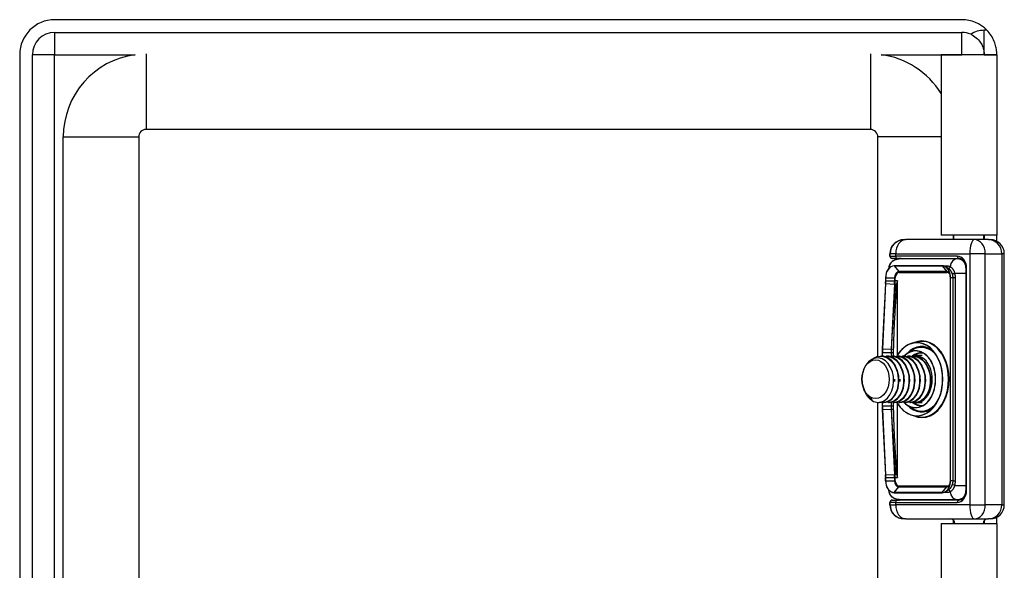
# Model space of a CAD drawing. Header units: inches. Extents: x 1.4 to 22.9, y 1.1 to 12.3.
# Tile 12 of 26: x 1.4 to 5.5, y 7.4 to 9.7. Entities that reach past the tile are written whole.
import ezdxf

# ---------------------------------------------------------------- set-up
doc = ezdxf.new("R2010")
doc.units = ezdxf.units.IN
doc.header["$MEASUREMENT"] = 0
doc.layers.add('Visible Edges(ANSI)', color=7, linetype='Continuous', lineweight=25)
doc.layers.add('Visible Tangent Edges(ANSI)', color=7, linetype='Continuous', lineweight=25)

msp = doc.modelspace()

# ---------------------------------------------------------------- linework, layer by layer
at = {"layer": 'Visible Edges(ANSI)'}
for p, q in [((5.2909, 9.7065), (1.5029, 9.7065)), ((1.5029, 9.6535), (5.2909, 9.6535)), ((1.3569, 9.5605), (1.3569, 3.8525)), ((1.4099, 3.8525), (1.4099, 9.5605)), ((5.4369, 9.5605), (5.2039, 9.5605)), ((5.2039, 9.5605), (5.2039, 8.808)), ((5.3839, 9.5605), (5.4369, 9.5605)), ((5.3839, 9.5605), (5.3839, 9.5605)), ((5.4369, 9.5605), (5.4369, 8.808)), ((5.4369, 9.5605), (5.4369, 9.5605)), ((1.5389, 4.1955), (1.5389, 9.2176)), ((1.8538, 9.2176), (1.8538, 7.0904)), ((4.9089, 9.2486), (1.8848, 9.2486)), ((4.9399, 8.3017), (4.9399, 9.2176)), ((5.4369, 8.808), (5.2039, 8.808)), ((5.2549, 8.808), (5.2549, 8.7892)), ((5.2579, 8.7892), (5.2579, 8.808)), ((5.3829, 8.7892), (5.3829, 8.808)), ((5.3839, 8.808), (5.3839, 8.7892)), ((5.4369, 8.7822), (5.4369, 8.808)), ((5.0493, 8.7892), (5.0495, 8.7892)), ((5.0505, 8.7892), (5.0495, 8.7892)), ((5.0505, 8.7892), (5.0563, 8.7892)), ((5.3429, 8.7892), (5.0563, 8.7892)), ((5.4014, 8.7892), (5.3429, 8.7892)), ((5.4014, 8.7892), (5.409, 8.7892)), ((4.9902, 8.7203), (4.9902, 8.7301)), ((4.9914, 8.7203), (4.9914, 8.7301)), ((5.468, 7.6829), (5.468, 8.7301)), ((5.0008, 8.7105), (5.0001, 8.7105)), ((5.0008, 8.7105), (5.0013, 8.7105)), ((5.0215, 8.7105), (5.0013, 8.7105)), ((5.2082, 8.6798), (5.0078, 8.6798)), ((5.0215, 8.7105), (5.2786, 8.7105)), ((5.2693, 8.7085), (5.0286, 8.7085)), ((5.2331, 8.6698), (5.2212, 8.6764)), ((5.2787, 8.7085), (5.2693, 8.7085)), ((5.2902, 8.7071), (5.2787, 8.7085)), ((5.3075, 8.6711), (5.3075, 7.742)), ((4.9719, 8.6054), (4.9587, 8.3335)), ((4.9722, 8.6169), (4.9719, 8.6054)), ((4.9722, 8.6298), (4.9722, 8.6169)), ((5.243, 7.7833), (5.243, 8.6298)), ((5.0839, 8.3571), (5.1037, 8.3621)), ((4.9587, 8.3335), (4.9583, 8.3179)), ((4.9583, 8.3179), (4.9583, 8.3028)), ((5.0625, 8.3143), (5.0826, 8.3274)), ((5.1245, 8.305), (5.0977, 8.305)), ((4.9515, 8.303), (4.9543, 8.303)), ((4.9738, 8.303), (4.9766, 8.303)), ((4.9961, 8.303), (4.9988, 8.303)), ((5.0183, 8.303), (5.0211, 8.303)), ((5.0406, 8.303), (5.0434, 8.303)), ((5.0629, 8.303), (5.0657, 8.303)), ((5.0851, 8.303), (5.0879, 8.303)), ((4.9099, 8.13), (4.9159, 8.1173)), ((4.9399, 5.3017), (4.9399, 8.1101)), ((4.9418, 8.1101), (4.9432, 8.1101)), ((4.9583, 8.1103), (4.9583, 8.0952)), ((4.9627, 8.1101), (4.9654, 8.1101)), ((4.9849, 8.1101), (4.9877, 8.1101)), ((5.0072, 8.1101), (5.01, 8.1101)), ((5.0295, 8.1101), (5.0323, 8.1101)), ((5.0517, 8.1101), (5.0545, 8.1101)), ((5.074, 8.1101), (5.0768, 8.1101)), ((5.0963, 8.1101), (5.0977, 8.1101)), ((5.1245, 8.1081), (5.0977, 8.1081)), ((4.9583, 8.0952), (4.9587, 8.0796)), ((4.9587, 8.0796), (4.9719, 7.8077)), ((5.0625, 8.0988), (5.0826, 8.0857)), ((5.0839, 8.056), (5.1037, 8.051)), ((4.9719, 7.8077), (4.9722, 7.7962)), ((4.9722, 7.7962), (4.9722, 7.7833)), ((5.0078, 7.7332), (5.2082, 7.7332)), ((5.2331, 7.7433), (5.2212, 7.7367)), ((4.9902, 7.6829), (4.9902, 7.6927)), ((4.9914, 7.6829), (4.9914, 7.6927)), ((5.0001, 7.7026), (5.0008, 7.7026)), ((5.0013, 7.7026), (5.0008, 7.7026)), ((5.0013, 7.7026), (5.0215, 7.7026)), ((5.2786, 7.7026), (5.0215, 7.7026)), ((5.0286, 7.7046), (5.2693, 7.7046)), ((5.2693, 7.7046), (5.2787, 7.7046)), ((5.2787, 7.7046), (5.2902, 7.706)), ((5.0495, 7.6238), (5.0493, 7.6238)), ((5.0495, 7.6238), (5.0505, 7.6238)), ((5.0563, 7.6238), (5.0505, 7.6238)), ((5.0563, 7.6238), (5.3429, 7.6238)), ((5.2549, 7.6187), (5.2549, 7.605)), ((5.3429, 7.6238), (5.4014, 7.6238)), ((5.3839, 7.6166), (5.3839, 7.605)), ((5.409, 7.6238), (5.4014, 7.6238)), ((5.4369, 7.605), (5.4369, 7.6309)), ((5.2039, 7.605), (5.4369, 7.605)), ((5.2039, 7.605), (5.2039, 5.808)), ((5.4369, 7.605), (5.4369, 5.808))]:
    msp.add_line(p, q, dxfattribs=at)
at = {"layer": 'Visible Edges(ANSI)', "flags": 128}
for points in [[(5.4369, 9.5605), (5.4369, 9.5608), (5.4369, 9.5615), (5.4369, 9.5627), (5.4369, 9.5644), (5.4368, 9.5666), (5.4366, 9.5692), (5.4364, 9.5723), (5.4361, 9.5758), (5.4356, 9.5797), (5.435, 9.584), (5.4341, 9.5887), (5.4331, 9.5936), (5.4317, 9.5989), (5.4302, 9.6043), (5.4283, 9.6099), (5.426, 9.6157), (5.4233, 9.6219), (5.4203, 9.6281), (5.4168, 9.6344), (5.413, 9.6405), (5.4089, 9.6465), (5.4046, 9.6521), (5.4001, 9.6574), (5.3954, 9.6625)], [(5.328, 9.6458), (5.3341, 9.6428), (5.34, 9.6395), (5.3456, 9.6357), (5.3509, 9.6316), (5.3558, 9.6271), (5.3603, 9.6225), (5.3643, 9.6176), (5.3679, 9.6126), (5.3711, 9.6075), (5.3739, 9.6025), (5.3762, 9.5976), (5.3781, 9.5927), (5.3797, 9.5881), (5.3809, 9.5837), (5.3819, 9.5797), (5.3826, 9.5759), (5.3831, 9.5725), (5.3834, 9.5695), (5.3837, 9.5669), (5.3838, 9.5647), (5.3839, 9.5629), (5.3839, 9.5616), (5.3839, 9.5608), (5.3839, 9.5605)], [(5.0078, 8.6798), (5.0008, 8.6789), (4.9941, 8.676), (4.988, 8.6714), (4.9826, 8.6651), (4.9782, 8.6575), (4.9749, 8.6489), (4.9729, 8.6395), (4.9722, 8.6298)], [(5.0286, 8.7085), (5.0208, 8.7078), (5.0133, 8.7058), (5.0061, 8.7025), (4.9996, 8.6979), (4.994, 8.6921), (4.9897, 8.6852), (4.9869, 8.6775), (4.9859, 8.6693)], [(5.026, 8.7105), (5.0341, 8.71), (5.042, 8.7085)], [(5.2212, 8.6764), (5.2148, 8.679), (5.2082, 8.6798)], [(5.3075, 8.6711), (5.3069, 8.6792), (5.305, 8.6869), (5.3021, 8.6939), (5.2983, 8.6998), (5.2938, 8.7045), (5.2889, 8.7079), (5.2838, 8.7098), (5.2786, 8.7105)], [(5.243, 8.6298), (5.2426, 8.6368), (5.2415, 8.6438), (5.2398, 8.6504), (5.2373, 8.6566)], [(5.0839, 8.3571), (5.0745, 8.3541), (5.0654, 8.3499), (5.0565, 8.3446), (5.048, 8.3382), (5.04, 8.3308), (5.0324, 8.3224), (5.0254, 8.3131), (5.019, 8.303)], [(5.0625, 8.3143), (5.0553, 8.309), (5.0485, 8.3027)], [(5.1123, 8.0905), (5.1194, 8.0927), (5.1263, 8.0958), (5.1329, 8.0998), (5.1394, 8.1045), (5.1455, 8.1101), (5.1512, 8.1163), (5.1565, 8.1233), (5.1614, 8.1308), (5.1659, 8.139), (5.1697, 8.1476), (5.1731, 8.1568), (5.1759, 8.1663), (5.178, 8.1761), (5.1796, 8.1861), (5.1806, 8.1963), (5.1809, 8.2065), (5.1806, 8.2168), (5.1796, 8.227), (5.178, 8.237), (5.1759, 8.2468), (5.1731, 8.2563), (5.1697, 8.2654), (5.1659, 8.2741), (5.1614, 8.2822), (5.1565, 8.2898), (5.1512, 8.2967), (5.1455, 8.303), (5.1394, 8.3085), (5.1329, 8.3133), (5.1263, 8.3172), (5.1194, 8.3203), (5.1123, 8.3226)], [(5.165, 8.0823), (5.175, 8.0936), (5.184, 8.1066), (5.1919, 8.1209), (5.1985, 8.1365), (5.2037, 8.1531), (5.2075, 8.1705), (5.2097, 8.1884), (5.2105, 8.2065), (5.2097, 8.2247), (5.2075, 8.2425), (5.2037, 8.2599), (5.1985, 8.2765), (5.1919, 8.2921), (5.184, 8.3065), (5.175, 8.3195), (5.165, 8.3308)], [(4.9681, 8.1176), (4.9803, 8.1279), (4.9905, 8.1418), (4.9985, 8.1586), (5.0037, 8.1775), (5.0058, 8.1977), (5.0048, 8.2182), (5.0007, 8.238), (4.9935, 8.2561), (4.9837, 8.2717), (4.9717, 8.2839), (4.958, 8.2921), (4.9434, 8.2959), (4.9285, 8.295), (4.9142, 8.2895), (4.9011, 8.2796), (4.89, 8.2659), (4.8814, 8.249), (4.8758, 8.2298), (4.8736, 8.2096), (4.8748, 8.1892), (4.8794, 8.1701), (4.8871, 8.1532), (4.8975, 8.1395), (4.9099, 8.13)], [(4.9164, 8.2907), (4.9268, 8.2971), (4.9378, 8.3012), (4.949, 8.3029), (4.9604, 8.3022), (4.9715, 8.2992), (4.9822, 8.2938), (4.9921, 8.2862), (5.0011, 8.2766), (5.0089, 8.2653), (5.0153, 8.2524), (5.0202, 8.2385), (5.0236, 8.2237), (5.0252, 8.2085), (5.0251, 8.1933), (5.0234, 8.1784), (5.02, 8.1642), (5.015, 8.151), (5.0087, 8.1393), (5.0012, 8.1292), (4.9926, 8.1211), (4.9832, 8.1151), (4.9733, 8.1114), (4.9631, 8.1101), (4.9529, 8.1112)], [(4.9654, 8.1101), (4.9739, 8.1109), (4.9822, 8.1134), (4.9901, 8.1174), (4.9977, 8.123), (5.0046, 8.13), (5.0109, 8.1383), (5.0163, 8.1478), (5.0208, 8.1583), (5.0243, 8.1696), (5.0267, 8.1816), (5.028, 8.1939), (5.0281, 8.2065), (5.027, 8.2191), (5.0248, 8.2315), (5.0215, 8.2434), (5.0171, 8.2548), (5.0117, 8.2652), (5.0053, 8.2747), (4.9981, 8.2831), (4.9903, 8.2901), (4.9818, 8.2956), (4.9729, 8.2997), (4.9637, 8.3022), (4.9543, 8.303)], [(4.964, 8.3021), (4.9743, 8.303), (4.9845, 8.3019), (4.9945, 8.2989), (5.0041, 8.294), (5.0131, 8.2873), (5.0214, 8.279), (5.0287, 8.2692), (5.035, 8.2581), (5.0401, 8.246), (5.044, 8.233), (5.0465, 8.2195), (5.0476, 8.2058), (5.0473, 8.1921), (5.0457, 8.1786), (5.0427, 8.1658), (5.0385, 8.1537), (5.0331, 8.1428), (5.0267, 8.1331), (5.0193, 8.125), (5.0113, 8.1185), (5.0026, 8.1138), (4.9936, 8.1109), (4.9844, 8.1101), (4.9752, 8.1112)], [(4.9877, 8.1101), (4.9961, 8.1109), (5.0044, 8.1134), (5.0124, 8.1174), (5.02, 8.123), (5.0269, 8.13), (5.0332, 8.1383), (5.0386, 8.1478), (5.0431, 8.1583), (5.0465, 8.1696), (5.049, 8.1816), (5.0502, 8.1939), (5.0503, 8.2065), (5.0493, 8.2191), (5.0471, 8.2315), (5.0438, 8.2434), (5.0394, 8.2548), (5.0339, 8.2652), (5.0276, 8.2747), (5.0204, 8.2831), (5.0125, 8.2901), (5.0041, 8.2956), (4.9952, 8.2997), (4.9859, 8.3022), (4.9766, 8.303)], [(4.9863, 8.3021), (4.9965, 8.303), (5.0068, 8.3019), (5.0168, 8.2989), (5.0264, 8.294), (5.0354, 8.2873), (5.0436, 8.279), (5.051, 8.2692), (5.0573, 8.2581), (5.0624, 8.246), (5.0662, 8.233), (5.0687, 8.2195), (5.0699, 8.2058), (5.0696, 8.1921), (5.068, 8.1786), (5.065, 8.1658), (5.0608, 8.1537), (5.0554, 8.1428), (5.0489, 8.1331), (5.0416, 8.125), (5.0335, 8.1185), (5.0249, 8.1138), (5.0159, 8.1109), (5.0067, 8.1101), (4.9975, 8.1112)], [(5.01, 8.1101), (5.0184, 8.1109), (5.0267, 8.1134), (5.0347, 8.1174), (5.0422, 8.123), (5.0492, 8.13), (5.0554, 8.1383), (5.0608, 8.1478), (5.0653, 8.1583), (5.0688, 8.1696), (5.0712, 8.1816), (5.0725, 8.1939), (5.0726, 8.2065), (5.0716, 8.2191), (5.0694, 8.2315), (5.066, 8.2434), (5.0616, 8.2548), (5.0562, 8.2652), (5.0499, 8.2747), (5.0427, 8.2831), (5.0348, 8.2901), (5.0263, 8.2956), (5.0174, 8.2997), (5.0082, 8.3022), (4.9988, 8.303)], [(5.0086, 8.3021), (5.0188, 8.303), (5.029, 8.3019), (5.039, 8.2989), (5.0486, 8.294), (5.0577, 8.2873), (5.0659, 8.279), (5.0733, 8.2692), (5.0795, 8.2581), (5.0847, 8.246), (5.0885, 8.233), (5.091, 8.2195), (5.0921, 8.2058), (5.0919, 8.1921), (5.0902, 8.1786), (5.0873, 8.1658), (5.083, 8.1537), (5.0776, 8.1428), (5.0712, 8.1331), (5.0639, 8.125), (5.0558, 8.1185), (5.0472, 8.1138), (5.0381, 8.1109), (5.0289, 8.1101), (5.0197, 8.1112)], [(5.0323, 8.1101), (5.0407, 8.1109), (5.049, 8.1134), (5.057, 8.1174), (5.0645, 8.123), (5.0715, 8.13), (5.0777, 8.1383), (5.0831, 8.1478), (5.0876, 8.1583), (5.0911, 8.1696), (5.0935, 8.1816), (5.0948, 8.1939), (5.0949, 8.2065), (5.0938, 8.2191), (5.0916, 8.2315), (5.0883, 8.2434), (5.0839, 8.2548), (5.0785, 8.2652), (5.0721, 8.2747), (5.065, 8.2831), (5.0571, 8.2901), (5.0486, 8.2956), (5.0397, 8.2997), (5.0305, 8.3022), (5.0211, 8.303)], [(5.0309, 8.3021), (5.0411, 8.303), (5.0513, 8.3019), (5.0613, 8.2989), (5.0709, 8.294), (5.0799, 8.2873), (5.0882, 8.279), (5.0955, 8.2692), (5.1018, 8.2581), (5.1069, 8.246), (5.1108, 8.233), (5.1133, 8.2195), (5.1144, 8.2058), (5.1141, 8.1921), (5.1125, 8.1786), (5.1095, 8.1658), (5.1053, 8.1537), (5.0999, 8.1428), (5.0935, 8.1331), (5.0862, 8.125), (5.0781, 8.1185), (5.0694, 8.1138), (5.0604, 8.1109), (5.0512, 8.1101), (5.042, 8.1112)], [(5.0545, 8.1101), (5.063, 8.1109), (5.0712, 8.1134), (5.0792, 8.1174), (5.0868, 8.123), (5.0937, 8.13), (5.1, 8.1383), (5.1054, 8.1478), (5.1099, 8.1583), (5.1134, 8.1696), (5.1158, 8.1816), (5.117, 8.1939), (5.1172, 8.2065), (5.1161, 8.2191), (5.1139, 8.2315), (5.1106, 8.2434), (5.1062, 8.2548), (5.1007, 8.2652), (5.0944, 8.2747), (5.0872, 8.2831), (5.0793, 8.2901), (5.0709, 8.2956), (5.062, 8.2997), (5.0528, 8.3022), (5.0434, 8.303)], [(5.0531, 8.3021), (5.0634, 8.303), (5.0736, 8.3019), (5.0836, 8.2989), (5.0932, 8.294), (5.1022, 8.2873), (5.1105, 8.279), (5.1178, 8.2692), (5.1241, 8.2581), (5.1292, 8.246), (5.133, 8.233), (5.1355, 8.2195), (5.1367, 8.2058), (5.1364, 8.1921), (5.1348, 8.1786), (5.1318, 8.1658), (5.1276, 8.1537), (5.1222, 8.1428), (5.1158, 8.1331), (5.1084, 8.125), (5.1003, 8.1185), (5.0917, 8.1138), (5.0827, 8.1109), (5.0735, 8.1101), (5.0643, 8.1112)], [(5.0768, 8.1101), (5.0852, 8.1109), (5.0935, 8.1134), (5.1015, 8.1174), (5.109, 8.123), (5.116, 8.13), (5.1222, 8.1383), (5.1277, 8.1478), (5.1321, 8.1583), (5.1356, 8.1696), (5.138, 8.1816), (5.1393, 8.1939), (5.1394, 8.2065), (5.1384, 8.2191), (5.1362, 8.2315), (5.1328, 8.2434), (5.1284, 8.2548), (5.123, 8.2652), (5.1167, 8.2747), (5.1095, 8.2831), (5.1016, 8.2901), (5.0932, 8.2956), (5.0842, 8.2997), (5.075, 8.3022), (5.0657, 8.303)], [(5.0754, 8.3021), (5.0856, 8.303), (5.0958, 8.3019), (5.1058, 8.2989), (5.1155, 8.294), (5.1245, 8.2873), (5.1327, 8.279), (5.1401, 8.2692), (5.1464, 8.2581), (5.1515, 8.246), (5.1553, 8.233), (5.1578, 8.2195), (5.1589, 8.2058), (5.1587, 8.1921), (5.157, 8.1786), (5.1541, 8.1658), (5.1499, 8.1537), (5.1445, 8.1428), (5.138, 8.1331), (5.1307, 8.125), (5.1226, 8.1185), (5.114, 8.1138), (5.1049, 8.1109), (5.0957, 8.1101), (5.0865, 8.1112)], [(5.124, 8.1176), (5.1306, 8.1224), (5.1368, 8.1283), (5.1424, 8.1353), (5.1475, 8.1432), (5.1518, 8.1519), (5.1555, 8.1613), (5.1583, 8.1713), (5.1603, 8.1818), (5.1615, 8.1926), (5.1618, 8.2036), (5.1612, 8.2146), (5.1597, 8.2255), (5.1573, 8.2362), (5.1541, 8.2465), (5.15, 8.2562), (5.1452, 8.2653), (5.1397, 8.2737), (5.1336, 8.2811), (5.1269, 8.2876), (5.1197, 8.2931), (5.1121, 8.2974), (5.1042, 8.3005), (5.0961, 8.3024), (5.0879, 8.303)], [(5.0058, 8.2065), (5.0058, 8.2061), (5.0058, 8.2057), (5.0058, 8.2053), (5.0059, 8.2049), (5.0059, 8.2044), (5.0059, 8.204), (5.0059, 8.2036), (5.0059, 8.2032), (5.0059, 8.2028), (5.0059, 8.2024), (5.0059, 8.2019), (5.0059, 8.2015), (5.0059, 8.2011), (5.0059, 8.2007), (5.0059, 8.2003), (5.0059, 8.1999), (5.0059, 8.1994), (5.0059, 8.199), (5.0059, 8.1986), (5.0058, 8.1982), (5.0058, 8.1978), (5.0058, 8.1974), (5.0058, 8.197), (5.0058, 8.1965)], [(5.0114, 8.1965), (5.0114, 8.1969), (5.0113, 8.1974), (5.0113, 8.1978), (5.0113, 8.1982), (5.0113, 8.1986), (5.0113, 8.199), (5.0113, 8.1994), (5.0113, 8.1999), (5.0113, 8.2003), (5.0113, 8.2007), (5.0113, 8.2011), (5.0113, 8.2015), (5.0113, 8.2019), (5.0113, 8.2024), (5.0113, 8.2028), (5.0113, 8.2032), (5.0113, 8.2036), (5.0113, 8.204), (5.0113, 8.2044), (5.0113, 8.2049), (5.0113, 8.2053), (5.0113, 8.2057), (5.0114, 8.2061), (5.0114, 8.2065)], [(5.0281, 8.2065), (5.0281, 8.2061), (5.0281, 8.2057), (5.0281, 8.2053), (5.0281, 8.2049), (5.0281, 8.2044), (5.0281, 8.204), (5.0282, 8.2036), (5.0282, 8.2032), (5.0282, 8.2028), (5.0282, 8.2024), (5.0282, 8.2019), (5.0282, 8.2015), (5.0282, 8.2011), (5.0282, 8.2007), (5.0282, 8.2003), (5.0282, 8.1999), (5.0282, 8.1994), (5.0281, 8.199), (5.0281, 8.1986), (5.0281, 8.1982), (5.0281, 8.1978), (5.0281, 8.1974), (5.0281, 8.197), (5.0281, 8.1965)], [(5.0336, 8.1965), (5.0336, 8.197), (5.0336, 8.1974), (5.0336, 8.1978), (5.0336, 8.1982), (5.0336, 8.1986), (5.0336, 8.199), (5.0336, 8.1994), (5.0336, 8.1999), (5.0336, 8.2003), (5.0335, 8.2007), (5.0335, 8.2011), (5.0335, 8.2015), (5.0335, 8.2019), (5.0335, 8.2024), (5.0336, 8.2028), (5.0336, 8.2032), (5.0336, 8.2036), (5.0336, 8.204), (5.0336, 8.2044), (5.0336, 8.2049), (5.0336, 8.2053), (5.0336, 8.2057), (5.0336, 8.2061), (5.0336, 8.2065)], [(5.0503, 8.2065), (5.0503, 8.2061), (5.0504, 8.2057), (5.0504, 8.2053), (5.0504, 8.2049), (5.0504, 8.2044), (5.0504, 8.204), (5.0504, 8.2036), (5.0504, 8.2032), (5.0504, 8.2028), (5.0504, 8.2023), (5.0504, 8.2019), (5.0504, 8.2015), (5.0504, 8.2011), (5.0504, 8.2007), (5.0504, 8.2003), (5.0504, 8.1999), (5.0504, 8.1994), (5.0504, 8.199), (5.0504, 8.1986), (5.0504, 8.1982), (5.0504, 8.1978), (5.0504, 8.1974), (5.0503, 8.1969), (5.0503, 8.1965)], [(5.0726, 8.2065), (5.0726, 8.2061), (5.0726, 8.2057), (5.0726, 8.2053), (5.0726, 8.2049), (5.0727, 8.2044), (5.0727, 8.204), (5.0727, 8.2036), (5.0727, 8.2032), (5.0727, 8.2028), (5.0727, 8.2024), (5.0727, 8.2019), (5.0727, 8.2015), (5.0727, 8.2011), (5.0727, 8.2007), (5.0727, 8.2003), (5.0727, 8.1999), (5.0727, 8.1994), (5.0727, 8.199), (5.0727, 8.1986), (5.0726, 8.1982), (5.0726, 8.1978), (5.0726, 8.1974), (5.0726, 8.1969), (5.0726, 8.1965)], [(5.0949, 8.2065), (5.0949, 8.2061), (5.0949, 8.2057), (5.0949, 8.2053), (5.0949, 8.2049), (5.0949, 8.2044), (5.0949, 8.204), (5.095, 8.2036), (5.095, 8.2032), (5.095, 8.2028), (5.095, 8.2024), (5.095, 8.2019), (5.095, 8.2015), (5.095, 8.2011), (5.095, 8.2007), (5.095, 8.2003), (5.095, 8.1999), (5.0949, 8.1994), (5.0949, 8.199), (5.0949, 8.1986), (5.0949, 8.1982), (5.0949, 8.1978), (5.0949, 8.1974), (5.0949, 8.197), (5.0949, 8.1965)], [(5.1172, 8.2065), (5.1172, 8.2061), (5.1172, 8.2057), (5.1172, 8.2053), (5.1172, 8.2049), (5.1172, 8.2044), (5.1172, 8.204), (5.1172, 8.2036), (5.1172, 8.2032), (5.1172, 8.2028), (5.1173, 8.2024), (5.1173, 8.2019), (5.1173, 8.2015), (5.1173, 8.2011), (5.1172, 8.2007), (5.1172, 8.2003), (5.1172, 8.1999), (5.1172, 8.1994), (5.1172, 8.199), (5.1172, 8.1986), (5.1172, 8.1982), (5.1172, 8.1978), (5.1172, 8.1974), (5.1172, 8.197), (5.1171, 8.1965)], [(5.1394, 8.2065), (5.1394, 8.2061), (5.1395, 8.2057), (5.1395, 8.2053), (5.1395, 8.2049), (5.1395, 8.2044), (5.1395, 8.204), (5.1395, 8.2036), (5.1395, 8.2032), (5.1395, 8.2028), (5.1395, 8.2024), (5.1395, 8.2019), (5.1395, 8.2015), (5.1395, 8.2011), (5.1395, 8.2007), (5.1395, 8.2003), (5.1395, 8.1999), (5.1395, 8.1994), (5.1395, 8.199), (5.1395, 8.1986), (5.1395, 8.1982), (5.1395, 8.1978), (5.1395, 8.1974), (5.1394, 8.197), (5.1394, 8.1965)], [(4.9159, 8.1173), (4.9144, 8.1182), (4.913, 8.1192), (4.9115, 8.1203), (4.9101, 8.1214), (4.9087, 8.1225), (4.9073, 8.1237), (4.9059, 8.125), (4.9046, 8.1263), (4.9033, 8.1277), (4.902, 8.1291), (4.9007, 8.1305), (4.8995, 8.132), (4.8983, 8.1336), (4.8971, 8.1352), (4.8959, 8.1368), (4.8948, 8.1385), (4.8937, 8.1402), (4.8927, 8.142), (4.8916, 8.1438), (4.8906, 8.1457), (4.8896, 8.1476), (4.8887, 8.1495), (4.8878, 8.1514), (4.8869, 8.1534)], [(4.9432, 8.1101), (4.9442, 8.1101), (4.9453, 8.1101), (4.9464, 8.1102), (4.9474, 8.1103), (4.9485, 8.1104), (4.9496, 8.1105), (4.9506, 8.1107), (4.9517, 8.1109), (4.9527, 8.1111), (4.9538, 8.1114), (4.9549, 8.1117), (4.9559, 8.112), (4.9569, 8.1123), (4.958, 8.1126), (4.959, 8.113), (4.9601, 8.1134), (4.9611, 8.1139), (4.9621, 8.1143), (4.9631, 8.1148), (4.9641, 8.1153), (4.9651, 8.1158), (4.9661, 8.1164), (4.9671, 8.117), (4.9681, 8.1176)], [(5.0185, 8.1109), (5.0249, 8.1006), (5.032, 8.0912), (5.0396, 8.0826), (5.0477, 8.0751), (5.0562, 8.0686), (5.0652, 8.0632), (5.0744, 8.059), (5.0839, 8.056)], [(5.0486, 8.1102), (5.0553, 8.104), (5.0625, 8.0988)], [(4.9722, 7.7833), (4.9729, 7.7735), (4.9749, 7.7642), (4.9782, 7.7555), (4.9826, 7.7479), (4.988, 7.7417), (4.9941, 7.737), (5.0008, 7.7342), (5.0078, 7.7332)], [(5.2373, 7.7564), (5.2398, 7.7626), (5.2415, 7.7693), (5.2426, 7.7762), (5.243, 7.7833)], [(5.0286, 7.7046), (5.0208, 7.7052), (5.0133, 7.7072), (5.0061, 7.7105), (4.9996, 7.7151), (4.994, 7.7209), (4.9897, 7.7278), (4.9869, 7.7356), (4.9859, 7.7438)], [(5.2082, 7.7332), (5.2148, 7.7341), (5.2212, 7.7367)], [(5.2786, 7.7026), (5.2838, 7.7032), (5.2889, 7.7052), (5.2938, 7.7085), (5.2983, 7.7132), (5.3021, 7.7192), (5.305, 7.7262), (5.3069, 7.7339), (5.3075, 7.742)], [(5.026, 7.7026), (5.0341, 7.7031), (5.042, 7.7046)]]:
    msp.add_lwpolyline(points, dxfattribs=at)
at = {"layer": 'Visible Edges(ANSI)'}
for centre, radius, start, end in [((1.5029, 9.5605), 0.146, 90, 180), ((5.2909, 9.5605), 0.146, 44.2898, 90), ((1.5029, 9.5605), 0.093, 90, 180), ((5.2909, 9.5605), 0.093, 66.476, 90), ((1.8848, 9.2176), 0.346, 97.5509, 180), ((4.9089, 9.2176), 0.346, 31.5061, 82.4491), ((1.8848, 9.2176), 0.031, 90, 180), ((4.9089, 9.2176), 0.031, 0, 90), ((5.0493, 8.7301), 0.0591, 90, 180), ((5.0505, 8.7301), 0.0591, 90, 180), ((5.409, 8.7301), 0.0591, 0, 90), ((5.0001, 8.7203), 0.00984, 180, 270), ((5.0013, 8.7203), 0.00984, 180, 270), ((5.0001, 7.6927), 0.00984, 90, 180), ((5.0013, 7.6927), 0.00984, 90, 180), ((5.0493, 7.6829), 0.0591, 180, 270), ((5.0505, 7.6829), 0.0591, 180, 270), ((5.409, 7.6829), 0.0591, 270, 0), ((5.2416, 7.6042), 0.0197, 2.5104, 90), ((5.3991, 7.6042), 0.0197, 90, 177.4896)]:
    msp.add_arc(centre, radius, start, end, dxfattribs=at)
for centre, major_axis, start_param, end_param in [((5.0977, 8.2065), (0, -0.0984), 6.064213, 9.626048), ((5.0977, 8.2065), (0, -0.0984), 4.767443, 4.770887), ((4.9418, 8.2065), (0, -0.0965), 5.894413, 6.679811), ((5.0977, 8.2065), (0, -0.0965), 0, 0.396626)]:
    msp.add_ellipse(centre, major_axis=major_axis, ratio=0.707107, start_param=start_param, end_param=end_param, dxfattribs=at)
msp.add_ellipse((4.9306, 8.2065), major_axis=(0, 0.0807), ratio=0.707107, dxfattribs=at)
at = {"layer": 'Visible Tangent Edges(ANSI)'}
for p, q in [((5.3954, 9.6625), (5.3839, 9.6625)), ((5.3839, 9.5605), (5.3839, 9.6625)), ((1.5029, 9.6535), (1.5029, 9.5605)), ((5.2909, 9.5605), (5.2909, 9.6535)), ((1.5029, 9.5605), (1.4099, 9.5605)), ((1.5029, 9.5605), (1.8394, 9.5605)), ((1.5029, 3.8525), (1.5029, 9.5605)), ((1.8848, 9.5635), (1.8848, 9.2486)), ((4.9089, 9.5635), (4.9089, 9.2486)), ((4.9544, 9.5605), (5.2909, 9.5605)), ((5.3839, 9.5605), (5.2909, 9.5605)), ((5.2909, 9.5605), (5.2909, 9.5605)), ((1.5389, 9.2176), (1.8538, 9.2176)), ((5.2039, 9.2176), (4.9399, 9.2176)), ((4.9911, 8.7301), (4.9902, 8.7301)), ((4.9902, 8.7203), (4.9911, 8.7203)), ((4.9911, 8.7301), (4.9914, 8.7301)), ((4.9911, 8.7203), (4.9911, 8.7301)), ((4.9914, 8.7203), (4.9911, 8.7203)), ((5.0145, 8.7301), (4.9914, 8.7301)), ((4.9914, 8.7203), (5.0145, 8.7203)), ((5.0145, 8.7301), (5.3234, 8.7301)), ((5.0145, 8.7203), (5.0145, 8.7301)), ((5.2717, 8.7203), (5.0145, 8.7203)), ((5.3885, 8.7301), (5.3234, 8.7301)), ((5.3234, 8.7301), (5.3234, 7.6829)), ((5.3885, 8.7301), (5.4573, 8.7301)), ((5.3885, 7.6829), (5.3885, 8.7301)), ((5.468, 8.7301), (5.4573, 8.7301)), ((5.4573, 8.7301), (5.4573, 7.6829)), ((5.0076, 8.6792), (5.208, 8.6792)), ((5.0076, 8.6792), (5.0274, 8.6556)), ((5.208, 8.6792), (5.2279, 8.6556)), ((5.2298, 8.6781), (5.2175, 8.6781)), ((5.2279, 8.6556), (5.0274, 8.6556)), ((5.0286, 8.652), (5.2291, 8.652)), ((5.2614, 8.6494), (5.3075, 8.6494)), ((5.3104, 8.6711), (5.3075, 8.6711)), ((5.3104, 7.742), (5.3104, 8.6711)), ((4.9724, 8.6054), (4.9591, 8.3335)), ((4.9726, 8.6298), (4.9722, 8.6298)), ((4.9726, 8.6169), (4.9722, 8.6169)), ((4.9724, 8.6054), (5.0089, 8.6034)), ((4.9726, 8.6298), (4.9726, 8.6169)), ((4.9726, 8.6298), (5.0092, 8.6298)), ((4.9726, 8.6169), (5.0092, 8.6169)), ((5.0089, 8.6034), (4.9956, 8.3315)), ((5.0092, 8.6298), (5.0129, 8.6298)), ((5.0092, 8.6298), (5.0092, 8.6169)), ((5.0092, 8.6169), (5.0129, 8.6169)), ((5.0108, 8.5657), (5.0126, 8.6033)), ((5.0126, 8.6033), (5.0179, 8.6033)), ((5.0129, 8.6169), (5.0129, 8.6298)), ((5.0219, 8.6169), (5.0129, 8.6169)), ((5.0219, 8.3078), (5.0219, 8.6169)), ((5.243, 8.6298), (5.2437, 8.6298)), ((5.2437, 7.7833), (5.2437, 8.6298)), ((5.2527, 8.6298), (5.2437, 8.6298)), ((5.2527, 8.6298), (5.2527, 7.7833)), ((5.264, 8.6298), (5.2527, 8.6298)), ((5.264, 7.7833), (5.264, 8.6298)), ((4.9587, 8.3179), (4.9583, 8.3179)), ((4.9587, 8.3179), (4.9587, 8.3028)), ((4.9587, 8.3179), (4.9953, 8.3179)), ((4.9591, 8.3335), (4.9956, 8.3315)), ((4.9953, 8.3179), (4.9956, 8.3179)), ((4.9953, 8.3179), (4.9953, 8.303)), ((4.9956, 8.3179), (5.0057, 8.3179)), ((4.9956, 8.3179), (4.9956, 8.303)), ((5.0057, 8.3025), (5.0057, 8.3179)), ((4.9587, 8.1102), (4.9587, 8.0952)), ((4.9953, 8.1107), (4.9953, 8.0952)), ((4.9956, 8.1108), (4.9956, 8.0952)), ((5.0057, 8.0952), (5.0057, 8.1101)), ((5.0219, 7.7962), (5.0219, 8.1052)), ((4.9587, 8.0952), (4.9583, 8.0952)), ((4.9587, 8.0952), (4.9953, 8.0952)), ((4.9591, 8.0796), (4.9956, 8.0815)), ((4.9591, 8.0796), (4.9724, 7.8077)), ((4.9953, 8.0952), (4.9956, 8.0952)), ((4.9956, 8.0952), (5.0057, 8.0952)), ((4.9956, 8.0815), (5.0089, 7.8096)), ((5.0126, 7.8097), (5.0108, 7.8474)), ((4.9726, 7.7962), (4.9722, 7.7962)), ((4.9726, 7.7833), (4.9722, 7.7833)), ((4.9724, 7.8077), (5.0089, 7.8096)), ((4.9726, 7.7962), (5.0092, 7.7962)), ((4.9726, 7.7833), (4.9726, 7.7962)), ((4.9726, 7.7833), (5.0092, 7.7833)), ((5.0092, 7.7962), (5.0129, 7.7962)), ((5.0092, 7.7962), (5.0092, 7.7833)), ((5.0092, 7.7833), (5.0129, 7.7833)), ((5.0179, 7.8097), (5.0126, 7.8097)), ((5.0129, 7.7962), (5.0219, 7.7962)), ((5.0129, 7.7833), (5.0129, 7.7962)), ((5.243, 7.7833), (5.2437, 7.7833)), ((5.2527, 7.7833), (5.2437, 7.7833)), ((5.2527, 7.7833), (5.264, 7.7833)), ((5.0076, 7.7339), (5.0274, 7.7575)), ((5.208, 7.7339), (5.0076, 7.7339)), ((5.0274, 7.7575), (5.2279, 7.7575)), ((5.2291, 7.7611), (5.0286, 7.7611)), ((5.208, 7.7339), (5.2279, 7.7575)), ((5.2175, 7.7349), (5.2298, 7.7349)), ((5.2614, 7.7636), (5.3075, 7.7636)), ((5.3104, 7.742), (5.3075, 7.742)), ((4.9911, 7.6927), (4.9902, 7.6927)), ((4.9911, 7.6927), (4.9914, 7.6927)), ((4.9911, 7.6829), (4.9911, 7.6927)), ((5.0145, 7.6927), (4.9914, 7.6927)), ((5.0145, 7.6927), (5.2717, 7.6927)), ((5.0145, 7.6829), (5.0145, 7.6927)), ((4.9902, 7.6829), (4.9911, 7.6829)), ((4.9914, 7.6829), (4.9911, 7.6829)), ((4.9914, 7.6829), (5.0145, 7.6829)), ((5.3234, 7.6829), (5.0145, 7.6829)), ((5.3234, 7.6829), (5.3885, 7.6829)), ((5.4573, 7.6829), (5.3885, 7.6829)), ((5.4573, 7.6829), (5.468, 7.6829))]:
    msp.add_line(p, q, dxfattribs=at)
at = {"layer": 'Visible Tangent Edges(ANSI)', "flags": 128}
for points in [[(4.9865, 8.6699), (4.9866, 8.6726), (4.987, 8.6753), (4.9875, 8.6779), (4.9883, 8.6806), (4.9892, 8.6831), (4.9903, 8.6855), (4.9916, 8.6879), (4.993, 8.6902), (4.9946, 8.6923), (4.9963, 8.6944), (4.9982, 8.6963), (5.0001, 8.6981), (5.0022, 8.6997), (5.0043, 8.7012), (5.0065, 8.7026), (5.0088, 8.7038), (5.0111, 8.7049), (5.0136, 8.7059), (5.016, 8.7067), (5.0185, 8.7073), (5.021, 8.7078), (5.0235, 8.7082), (5.0261, 8.7084), (5.0286, 8.7085)], [(5.043, 8.7085), (5.0423, 8.7087), (5.0416, 8.7088), (5.0409, 8.709), (5.0402, 8.7091), (5.0395, 8.7092), (5.0388, 8.7094), (5.0381, 8.7095), (5.0374, 8.7096), (5.0367, 8.7097), (5.036, 8.7098), (5.0353, 8.7099), (5.0346, 8.71), (5.0339, 8.7101), (5.0331, 8.7101), (5.0324, 8.7102), (5.0317, 8.7102), (5.031, 8.7103), (5.0303, 8.7103), (5.0296, 8.7104), (5.0288, 8.7104), (5.0281, 8.7104), (5.0274, 8.7105), (5.0267, 8.7105), (5.026, 8.7105)], [(5.2418, 8.6757), (5.2414, 8.6759), (5.2409, 8.6761), (5.2404, 8.6763), (5.2399, 8.6764), (5.2395, 8.6766), (5.239, 8.6768), (5.2385, 8.6769), (5.238, 8.677), (5.2375, 8.6772), (5.237, 8.6773), (5.2365, 8.6774), (5.236, 8.6775), (5.2355, 8.6776), (5.235, 8.6777), (5.2345, 8.6778), (5.234, 8.6778), (5.2335, 8.6779), (5.2329, 8.678), (5.2324, 8.678), (5.2319, 8.6781), (5.2314, 8.6781), (5.2309, 8.6781), (5.2304, 8.6781), (5.2298, 8.6781)], [(5.2614, 8.6494), (5.261, 8.6509), (5.2605, 8.6524), (5.2599, 8.6539), (5.2594, 8.6554), (5.2588, 8.6568), (5.2581, 8.6582), (5.2575, 8.6596), (5.2568, 8.6609), (5.256, 8.6622), (5.2553, 8.6635), (5.2544, 8.6647), (5.2536, 8.6659), (5.2527, 8.667), (5.2518, 8.6681), (5.2509, 8.6691), (5.25, 8.67), (5.249, 8.671), (5.248, 8.6718), (5.247, 8.6726), (5.246, 8.6733), (5.245, 8.674), (5.2439, 8.6746), (5.2429, 8.6752), (5.2418, 8.6757)], [(5.2331, 8.6698), (5.234, 8.6693), (5.2349, 8.6687), (5.2358, 8.6681), (5.2366, 8.6675), (5.2375, 8.6668), (5.2383, 8.666), (5.2391, 8.6652), (5.24, 8.6644), (5.2407, 8.6635), (5.2415, 8.6626), (5.2423, 8.6617), (5.243, 8.6607), (5.2437, 8.6597), (5.2444, 8.6586), (5.2451, 8.6576), (5.2457, 8.6564), (5.2463, 8.6553), (5.2469, 8.6541), (5.2475, 8.6529), (5.2481, 8.6517), (5.2486, 8.6504), (5.2491, 8.6492), (5.2496, 8.6479), (5.25, 8.6466)], [(5.25, 8.6466), (5.2502, 8.6459), (5.2504, 8.6452), (5.2506, 8.6445), (5.2508, 8.6439), (5.251, 8.6432), (5.2512, 8.6425), (5.2513, 8.6418), (5.2515, 8.6411), (5.2517, 8.6404), (5.2518, 8.6397), (5.2519, 8.639), (5.252, 8.6383), (5.2522, 8.6376), (5.2523, 8.6369), (5.2523, 8.6362), (5.2524, 8.6355), (5.2525, 8.6348), (5.2526, 8.634), (5.2526, 8.6333), (5.2527, 8.6326), (5.2527, 8.6319), (5.2527, 8.6312), (5.2527, 8.6305), (5.2527, 8.6298)], [(5.264, 8.6298), (5.264, 8.6306), (5.264, 8.6314), (5.264, 8.6323), (5.264, 8.6331), (5.2639, 8.6339), (5.2639, 8.6348), (5.2638, 8.6356), (5.2637, 8.6365), (5.2636, 8.6373), (5.2636, 8.6381), (5.2635, 8.639), (5.2634, 8.6398), (5.2632, 8.6406), (5.2631, 8.6414), (5.263, 8.6423), (5.2628, 8.6431), (5.2627, 8.6439), (5.2625, 8.6447), (5.2624, 8.6455), (5.2622, 8.6463), (5.262, 8.6471), (5.2618, 8.6479), (5.2616, 8.6487), (5.2614, 8.6494)], [(5.0219, 8.6169), (5.0218, 8.6163), (5.0216, 8.6157), (5.0214, 8.6152), (5.0213, 8.6146), (5.0211, 8.614), (5.021, 8.6135), (5.0208, 8.6129), (5.0206, 8.6123), (5.0205, 8.6118), (5.0203, 8.6112), (5.0201, 8.6106), (5.02, 8.6101), (5.0198, 8.6095), (5.0196, 8.6089), (5.0195, 8.6084), (5.0193, 8.6078), (5.0191, 8.6073), (5.0189, 8.6067), (5.0188, 8.6061), (5.0186, 8.6056), (5.0184, 8.605), (5.0182, 8.6044), (5.0181, 8.6039), (5.0179, 8.6033)], [(5.0202, 8.6022), (5.0203, 8.6028), (5.0203, 8.6034), (5.0204, 8.6041), (5.0205, 8.6047), (5.0206, 8.6053), (5.0206, 8.6059), (5.0207, 8.6065), (5.0208, 8.6071), (5.0209, 8.6077), (5.0209, 8.6083), (5.021, 8.6089), (5.0211, 8.6095), (5.0212, 8.6101), (5.0212, 8.6108), (5.0213, 8.6114), (5.0214, 8.612), (5.0214, 8.6126), (5.0215, 8.6132), (5.0216, 8.6138), (5.0216, 8.6144), (5.0217, 8.615), (5.0218, 8.6156), (5.0218, 8.6162), (5.0219, 8.6169)], [(5.0108, 8.5657), (5.0101, 8.5559), (5.0094, 8.5462), (5.0087, 8.5365), (5.008, 8.5268), (5.0073, 8.5171), (5.0066, 8.5073), (5.0059, 8.4976), (5.0052, 8.4879), (5.0046, 8.4781), (5.0039, 8.4684), (5.0032, 8.4586), (5.0026, 8.4488), (5.0019, 8.4391), (5.0013, 8.4293), (5.0007, 8.4195), (5.0001, 8.4098), (4.9996, 8.4), (4.999, 8.3902), (4.9985, 8.3804), (4.9979, 8.3706), (4.9974, 8.3609), (4.9969, 8.3511), (4.9964, 8.3413), (4.9959, 8.3315)], [(5.0058, 8.3308), (5.0061, 8.3405), (5.0063, 8.3503), (5.0066, 8.3601), (5.0069, 8.3699), (5.0072, 8.3796), (5.0075, 8.3894), (5.0079, 8.3992), (5.0083, 8.4089), (5.0087, 8.4187), (5.0091, 8.4285), (5.0096, 8.4382), (5.0101, 8.448), (5.0106, 8.4577), (5.0111, 8.4674), (5.0117, 8.4772), (5.0123, 8.4869), (5.0129, 8.4966), (5.0135, 8.5063), (5.0141, 8.516), (5.0147, 8.5257), (5.0153, 8.5355), (5.0159, 8.5452), (5.0165, 8.5549), (5.0171, 8.5646)], [(4.9959, 8.3315), (4.9959, 8.3309), (4.9958, 8.3304), (4.9958, 8.3298), (4.9958, 8.3292), (4.9958, 8.3287), (4.9958, 8.3281), (4.9957, 8.3275), (4.9957, 8.327), (4.9957, 8.3264), (4.9957, 8.3258), (4.9957, 8.3253), (4.9956, 8.3247), (4.9956, 8.3241), (4.9956, 8.3235), (4.9956, 8.323), (4.9956, 8.3224), (4.9956, 8.3218), (4.9956, 8.3213), (4.9956, 8.3207), (4.9956, 8.3201), (4.9956, 8.3196), (4.9956, 8.319), (4.9956, 8.3184), (4.9956, 8.3179)], [(5.0057, 8.3179), (5.0057, 8.3184), (5.0057, 8.3189), (5.0057, 8.3195), (5.0057, 8.32), (5.0057, 8.3205), (5.0057, 8.3211), (5.0057, 8.3216), (5.0057, 8.3222), (5.0057, 8.3227), (5.0057, 8.3232), (5.0057, 8.3238), (5.0057, 8.3243), (5.0057, 8.3248), (5.0057, 8.3254), (5.0057, 8.3259), (5.0058, 8.3265), (5.0058, 8.327), (5.0058, 8.3275), (5.0058, 8.3281), (5.0058, 8.3286), (5.0058, 8.3291), (5.0058, 8.3297), (5.0058, 8.3302), (5.0058, 8.3308)], [(4.9956, 8.0952), (4.9956, 8.0946), (4.9956, 8.0941), (4.9956, 8.0935), (4.9956, 8.0929), (4.9956, 8.0923), (4.9956, 8.0918), (4.9956, 8.0912), (4.9956, 8.0906), (4.9956, 8.0901), (4.9956, 8.0895), (4.9956, 8.0889), (4.9956, 8.0884), (4.9957, 8.0878), (4.9957, 8.0872), (4.9957, 8.0867), (4.9957, 8.0861), (4.9957, 8.0855), (4.9958, 8.085), (4.9958, 8.0844), (4.9958, 8.0838), (4.9958, 8.0832), (4.9958, 8.0827), (4.9959, 8.0821), (4.9959, 8.0816)], [(4.9959, 8.0816), (4.9964, 8.0718), (4.9969, 8.062), (4.9974, 8.0522), (4.9979, 8.0424), (4.9985, 8.0326), (4.999, 8.0229), (4.9996, 8.0131), (5.0002, 8.0033), (5.0008, 7.9935), (5.0014, 7.9838), (5.002, 7.974), (5.0026, 7.9642), (5.0033, 7.9545), (5.0039, 7.9447), (5.0046, 7.935), (5.0053, 7.9252), (5.006, 7.9155), (5.0066, 7.9057), (5.0073, 7.896), (5.008, 7.8863), (5.0087, 7.8765), (5.0094, 7.8668), (5.0101, 7.8571), (5.0108, 7.8474)], [(5.0058, 8.0823), (5.0058, 8.0828), (5.0058, 8.0834), (5.0058, 8.0839), (5.0058, 8.0844), (5.0058, 8.085), (5.0058, 8.0855), (5.0058, 8.086), (5.0058, 8.0866), (5.0057, 8.0871), (5.0057, 8.0877), (5.0057, 8.0882), (5.0057, 8.0887), (5.0057, 8.0893), (5.0057, 8.0898), (5.0057, 8.0903), (5.0057, 8.0909), (5.0057, 8.0914), (5.0057, 8.092), (5.0057, 8.0925), (5.0057, 8.093), (5.0057, 8.0936), (5.0057, 8.0941), (5.0057, 8.0947), (5.0057, 8.0952)], [(5.0171, 7.8485), (5.0165, 7.8582), (5.0159, 7.8679), (5.0153, 7.8776), (5.0147, 7.8873), (5.0141, 7.897), (5.0135, 7.9067), (5.0129, 7.9165), (5.0124, 7.9262), (5.0118, 7.9359), (5.0112, 7.9457), (5.0107, 7.9554), (5.0102, 7.9651), (5.0097, 7.9749), (5.0092, 7.9846), (5.0088, 7.9944), (5.0083, 8.0041), (5.0079, 8.0139), (5.0076, 8.0236), (5.0072, 8.0334), (5.0069, 8.0432), (5.0066, 8.053), (5.0063, 8.0627), (5.0061, 8.0725), (5.0058, 8.0823)], [(5.0179, 7.8097), (5.0181, 7.8092), (5.0182, 7.8086), (5.0184, 7.8081), (5.0186, 7.8075), (5.0188, 7.8069), (5.0189, 7.8064), (5.0191, 7.8058), (5.0193, 7.8052), (5.0195, 7.8047), (5.0196, 7.8041), (5.0198, 7.8035), (5.02, 7.803), (5.0201, 7.8024), (5.0203, 7.8018), (5.0205, 7.8013), (5.0206, 7.8007), (5.0208, 7.8002), (5.021, 7.7996), (5.0211, 7.799), (5.0213, 7.7985), (5.0214, 7.7979), (5.0216, 7.7973), (5.0218, 7.7968), (5.0219, 7.7962)], [(5.0219, 7.7962), (5.0218, 7.7968), (5.0218, 7.7974), (5.0217, 7.798), (5.0216, 7.7986), (5.0216, 7.7993), (5.0215, 7.7999), (5.0214, 7.8005), (5.0214, 7.8011), (5.0213, 7.8017), (5.0212, 7.8023), (5.0212, 7.8029), (5.0211, 7.8035), (5.021, 7.8041), (5.0209, 7.8047), (5.0209, 7.8053), (5.0208, 7.806), (5.0207, 7.8066), (5.0206, 7.8072), (5.0206, 7.8078), (5.0205, 7.8084), (5.0204, 7.809), (5.0203, 7.8096), (5.0203, 7.8102), (5.0202, 7.8108)], [(5.2527, 7.7833), (5.2527, 7.7826), (5.2527, 7.7819), (5.2527, 7.7812), (5.2527, 7.7804), (5.2526, 7.7797), (5.2526, 7.779), (5.2525, 7.7783), (5.2524, 7.7776), (5.2524, 7.7769), (5.2523, 7.7762), (5.2522, 7.7755), (5.252, 7.7748), (5.2519, 7.774), (5.2518, 7.7733), (5.2517, 7.7726), (5.2515, 7.7719), (5.2513, 7.7713), (5.2512, 7.7706), (5.251, 7.7699), (5.2508, 7.7692), (5.2506, 7.7685), (5.2504, 7.7678), (5.2502, 7.7672), (5.25, 7.7665)], [(5.2614, 7.7636), (5.2616, 7.7644), (5.2618, 7.7652), (5.262, 7.766), (5.2622, 7.7668), (5.2624, 7.7676), (5.2625, 7.7684), (5.2627, 7.7692), (5.2628, 7.77), (5.263, 7.7708), (5.2631, 7.7716), (5.2632, 7.7724), (5.2634, 7.7733), (5.2635, 7.7741), (5.2636, 7.7749), (5.2637, 7.7758), (5.2637, 7.7766), (5.2638, 7.7774), (5.2639, 7.7783), (5.2639, 7.7791), (5.264, 7.78), (5.264, 7.7808), (5.264, 7.7816), (5.264, 7.7825), (5.264, 7.7833)], [(5.0286, 7.7046), (5.0261, 7.7046), (5.0235, 7.7049), (5.021, 7.7052), (5.0185, 7.7057), (5.016, 7.7064), (5.0136, 7.7072), (5.0111, 7.7081), (5.0088, 7.7092), (5.0065, 7.7105), (5.0043, 7.7118), (5.0022, 7.7133), (5.0001, 7.715), (4.9982, 7.7168), (4.9963, 7.7187), (4.9946, 7.7207), (4.993, 7.7229), (4.9916, 7.7252), (4.9903, 7.7275), (4.9892, 7.73), (4.9883, 7.7325), (4.9875, 7.7351), (4.987, 7.7378), (4.9866, 7.7405), (4.9865, 7.7432)], [(5.2298, 7.7349), (5.2304, 7.7349), (5.2309, 7.735), (5.2314, 7.735), (5.2319, 7.735), (5.2324, 7.735), (5.2329, 7.7351), (5.2335, 7.7351), (5.234, 7.7352), (5.2345, 7.7353), (5.235, 7.7354), (5.2355, 7.7354), (5.236, 7.7355), (5.2365, 7.7356), (5.237, 7.7358), (5.2375, 7.7359), (5.238, 7.736), (5.2385, 7.7362), (5.239, 7.7363), (5.2395, 7.7365), (5.2399, 7.7366), (5.2404, 7.7368), (5.2409, 7.737), (5.2414, 7.7372), (5.2418, 7.7374)], [(5.25, 7.7665), (5.2496, 7.7652), (5.2491, 7.7639), (5.2486, 7.7626), (5.2481, 7.7614), (5.2475, 7.7601), (5.2469, 7.7589), (5.2463, 7.7577), (5.2457, 7.7566), (5.2451, 7.7555), (5.2444, 7.7544), (5.2437, 7.7534), (5.243, 7.7523), (5.2423, 7.7514), (5.2415, 7.7504), (5.2407, 7.7495), (5.2399, 7.7487), (5.2391, 7.7478), (5.2383, 7.747), (5.2375, 7.7463), (5.2366, 7.7456), (5.2358, 7.7449), (5.2349, 7.7443), (5.234, 7.7438), (5.2331, 7.7433)], [(5.2418, 7.7374), (5.2429, 7.7379), (5.2439, 7.7384), (5.2449, 7.739), (5.246, 7.7397), (5.247, 7.7405), (5.248, 7.7413), (5.249, 7.7421), (5.2499, 7.743), (5.2509, 7.744), (5.2518, 7.745), (5.2527, 7.7461), (5.2536, 7.7472), (5.2544, 7.7483), (5.2552, 7.7495), (5.256, 7.7508), (5.2568, 7.7521), (5.2575, 7.7534), (5.2581, 7.7548), (5.2588, 7.7562), (5.2594, 7.7577), (5.2599, 7.7591), (5.2605, 7.7606), (5.261, 7.7621), (5.2614, 7.7636)], [(5.026, 7.7026), (5.0267, 7.7026), (5.0274, 7.7026), (5.0281, 7.7026), (5.0288, 7.7026), (5.0296, 7.7027), (5.0303, 7.7027), (5.031, 7.7028), (5.0317, 7.7028), (5.0324, 7.7029), (5.0331, 7.7029), (5.0339, 7.703), (5.0346, 7.7031), (5.0353, 7.7032), (5.036, 7.7033), (5.0367, 7.7034), (5.0374, 7.7035), (5.0381, 7.7036), (5.0388, 7.7037), (5.0395, 7.7038), (5.0402, 7.704), (5.0409, 7.7041), (5.0416, 7.7042), (5.0423, 7.7044), (5.043, 7.7046)]]:
    msp.add_lwpolyline(points, dxfattribs=at)
at = {"layer": 'Visible Tangent Edges(ANSI)'}
msp.add_arc((5.3839, 9.5605), 0.1019, 90, 123.238, dxfattribs=at)
for centre, major_axis, ratio, start_param, end_param in [((5.0495, 8.7301), (0, 0.0591), 0.989396, 0, 1.570796), ((5.0563, 8.7301), (0, 0.0591), 0.707107, 0, 1.570796), ((5.3429, 8.7301), (0, -0.0591), 0.329904, 3.141593, 4.712389), ((5.3429, 8.7301), (0, 0.0591), 0.771846, 4.712389, 6.283185), ((5.4014, 8.7301), (0, 0.0591), 0.945519, 4.712389, 6.283185), ((5.0008, 8.7203), (0, -0.00984), 0.989396, 4.712389, 6.283185), ((5.0215, 8.7203), (0, -0.00984), 0.707107, 4.712389, 6.283185), ((5.2786, 8.7203), (0, -0.00984), 0.707107, 4.712389, 6.283185), ((5.2717, 8.6711), (0, 0.0492), 0.786728, 4.712389, 6.283185), ((5.0076, 8.6298), (0, 0.0494), 0.707107, 0, 1.570796), ((5.0078, 8.6795), (0, 0.000394), 0.707107, 0, 2.443461), ((5.2082, 8.6795), (0, 0.000394), 0.707107, 0, 2.443461), ((5.208, 8.6298), (0, 0.0494), 0.707107, 5.287559, 6.283185), ((5.2083, 8.6298), (0, 0.0501), 0.707107, 4.712389, 5.910658), ((5.2244, 8.6799), (0, 0.00787), 0.707107, 3.661865, 4.481951), ((5.2364, 8.677), (-0.00364, -0.00698), 0.706159, 0.024476, 1.746068), ((5.2693, 8.6691), (0, 0.0394), 0.707107, 0, 1.403248), ((5.2693, 8.6494), (0, 0.0591), 0.892589, 5.662554, 6.283185), ((5.2787, 8.6494), (0, -0.0591), 0.866123, 2.9093, 3.141593), ((5.0274, 8.6298), (0, 0.0258), 0.707107, 0, 1.570796), ((5.0286, 8.6298), (0, 0.0222), 0.707107, 0, 1.570796), ((5.0253, 8.652), (0, -0.00472), 0.707107, 1.570796, 2.443461), ((5.2258, 8.652), (0, -0.00472), 0.707107, 1.570796, 2.443461), ((5.2279, 8.6298), (0, 0.0258), 0.707107, 5.538068, 6.283185), ((5.2291, 8.6298), (0, 0.0222), 0.707107, 5.353545, 6.283185), ((5.2567, 8.6494), (-0.00749, -0.00244), 0.222705, 0.389168, 2.170584), ((4.9723, 8.6053), (-0.000393, 0.000019), 0.04865, 4.626309, 6.283185), ((4.8545, 8.6169), (0, -0.1671), 0.707107, 1.50194, 1.570796), ((4.8712, 8.6169), (0, -0.1952), 0.707107, 1.50194, 1.570796), ((5.0093, 8.6036), (0.00472, -0.00023), 0.04865, 4.626309, 5.498973), ((5.0025, 8.211), (0.0195, 0.3996), 0.04865, 0.193879, 0.481304), ((4.8737, 8.6169), (0, 0.1969), 0.707107, 4.643532, 4.712389), ((5.0136, 8.2099), (0.0084, 0.3996), 0.020891, 0.191938, 0.479363), ((5.029, 8.6022), (-0.0151, 0.0045), 0.190636, 0.801801, 1.005162), ((5.0219, 8.5646), (0.0156, -0.0022), 0.044653, 3.925618, 4.409088), ((5.1029, 8.2065), (0, 0.1522), 0.707107, 5.667706, 7.167628), ((5.1221, 8.2065), (0, 0.1366), 0.707107, 5.746675, 6.938839), ((5.1219, 8.2065), (0, 0.133), 0.707107, 5.557977, 6.71433), ((5.103, 8.2065), (0, -0.1529), 0.707107, 6.105932, 9.602032), ((5.1245, 8.2065), (0, -0.16), 0.707107, 5.962095, 9.745868), ((5.1234, 8.2065), (0, 0.158), 0.707107, 2.964339, 6.460439), ((5.119, 8.3179), (0, -0.2266), 0.707107, 4.643532, 4.712389), ((4.9591, 8.3334), (-0.000393, 0.000019), 0.04865, 4.626309, 6.283185), ((5.1357, 8.3179), (0, -0.1985), 0.707107, 4.643532, 4.712389), ((4.996, 8.3317), (0.00472, -0.00023), 0.04865, 4.626309, 4.691935), ((4.9955, 8.3308), (0.0157, -0.0009), 0.048809, 0.859607, 1.550725), ((5.0976, 8.2065), (0, 0.1179), 0.707107, 6.105932, 6.900478), ((5.0975, 8.2065), (0, -0.1186), 0.707107, 5.85204, 9.855923), ((5.1234, 8.2065), (0, 0.1115), 0.707107, 6.265285, 6.807516), ((5.1245, 8.2065), (0, 0.1095), 0.707107, 6.228936, 6.750716), ((5.1029, 8.2065), (0, -0.1522), 0.707107, 5.390602, 6.898665), ((5.0976, 8.2065), (0, -0.1179), 0.707107, 5.670053, 6.460439), ((5.1219, 8.2065), (0, -0.133), 0.707107, 5.85204, 7.008394), ((5.1234, 8.2065), (0, -0.1115), 0.707107, 5.758855, 6.301086), ((5.1245, 8.2065), (0, -0.1095), 0.707107, 5.815654, 6.337434), ((5.119, 8.0952), (0, -0.2266), 0.707107, 4.712389, 4.781245), ((4.9591, 8.0796), (-0.000393, -0.000019), 0.04865, 0, 1.656877), ((5.1357, 8.0952), (0, -0.1985), 0.707107, 4.712389, 4.781245), ((4.996, 8.0813), (0.00472, 0.00023), 0.04865, 1.591251, 1.656877), ((4.9955, 8.0823), (-0.0157, -0.0009), 0.048809, 1.590868, 2.281986), ((5.1221, 8.2065), (0, -0.1366), 0.707107, 5.627532, 6.819696), ((5.0219, 7.8485), (-0.0156, -0.0022), 0.044653, 5.01569, 5.49916), ((5.0025, 8.202), (0.0195, -0.3996), 0.04865, 5.801881, 6.089306), ((5.0136, 8.2031), (0.0084, -0.3996), 0.020891, 5.803822, 6.091248), ((4.9723, 7.8077), (-0.000393, -0.000019), 0.04865, 0, 1.656877), ((4.8545, 7.7962), (0, -0.1671), 0.707107, 1.570796, 1.639653), ((5.0076, 7.7833), (0, -0.0494), 0.707107, 4.712389, 6.283185), ((5.0093, 7.8094), (0.00472, 0.00023), 0.04865, 0.784212, 1.656877), ((4.8712, 7.7962), (0, -0.1952), 0.707107, 1.570796, 1.639653), ((5.0274, 7.7833), (0, -0.0258), 0.707107, 4.712389, 6.283185), ((4.8737, 7.7962), (0, -0.1969), 0.707107, 1.570796, 1.639653), ((5.0286, 7.7833), (0, -0.0222), 0.707107, 4.712389, 6.283185), ((5.029, 7.8108), (-0.0151, -0.0045), 0.190636, 5.278023, 5.481384), ((5.2083, 7.7833), (0, -0.0501), 0.707107, 0.372527, 1.570796), ((5.0078, 7.7336), (0, -0.000394), 0.707107, 3.839724, 6.283185), ((5.0253, 7.7611), (0, 0.00472), 0.707107, 3.839724, 4.712389), ((5.2082, 7.7336), (0, -0.000394), 0.707107, 3.839724, 6.283185), ((5.208, 7.7833), (0, -0.0494), 0.707107, 0, 0.995626), ((5.2244, 7.7331), (0, 0.00787), 0.707107, 4.942827, 5.762913), ((5.2279, 7.7833), (0, -0.0258), 0.707107, 0, 0.745117), ((5.2258, 7.7611), (0, 0.00472), 0.707107, 3.839724, 4.712389), ((5.2291, 7.7833), (0, -0.0222), 0.707107, 0, 0.92964), ((5.2364, 7.7361), (-0.00364, 0.00698), 0.706159, 4.537117, 6.25871), ((5.2693, 7.7439), (0, -0.0394), 0.707107, 4.879938, 6.283185), ((5.2567, 7.7636), (-0.00749, 0.00244), 0.222705, 4.112601, 5.894017), ((5.2717, 7.742), (0, 0.0492), 0.786728, 3.141593, 4.712389), ((5.0008, 7.6927), (0, 0.00984), 0.989396, 0, 1.570796), ((5.0215, 7.6927), (0, 0.00984), 0.707107, 0, 1.570796), ((5.2693, 7.7636), (0, 0.0591), 0.892589, 3.141593, 3.762234), ((5.2786, 7.6927), (0, 0.00984), 0.707107, 0, 1.570796), ((5.2787, 7.7636), (0, -0.0591), 0.866123, 0, 0.232253), ((5.0495, 7.6829), (0, -0.0591), 0.989396, 4.712389, 6.283185), ((5.0563, 7.6829), (0, -0.0591), 0.707107, 4.712389, 6.283185), ((5.3429, 7.6829), (0, -0.0591), 0.329904, 4.712389, 6.283185), ((5.3429, 7.6829), (0, 0.0591), 0.771846, 3.141593, 4.712389), ((5.4014, 7.6829), (0, -0.0591), 0.945519, 0, 1.570796)]:
    msp.add_ellipse(centre, major_axis=major_axis, ratio=ratio, start_param=start_param, end_param=end_param, dxfattribs=at)

doc.saveas('drawing.dxf')
